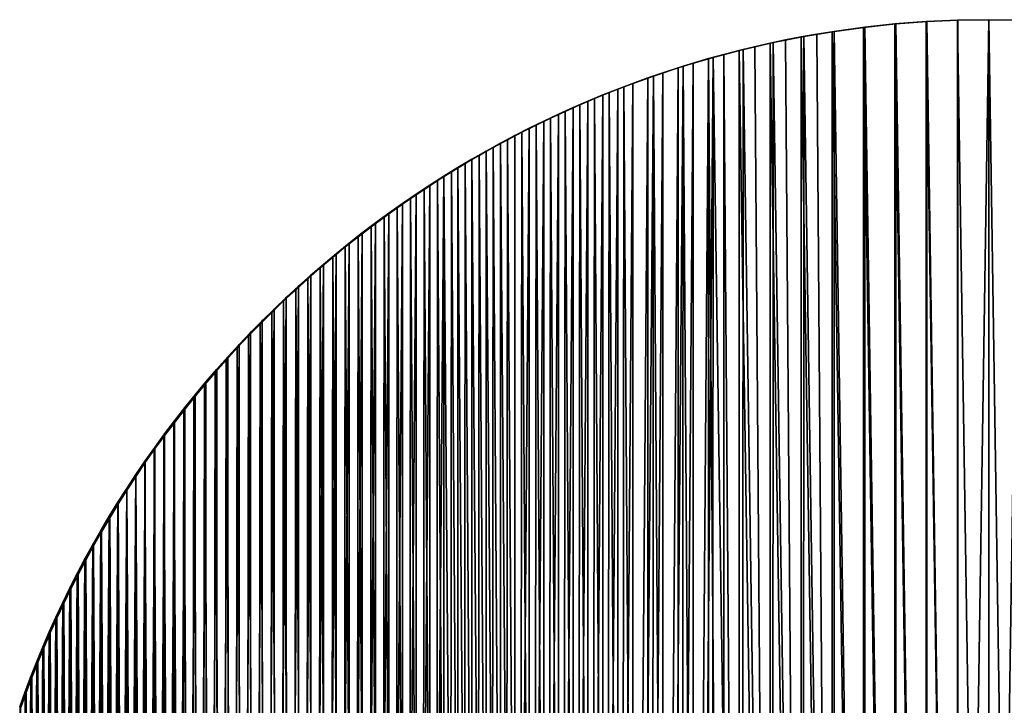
# Model space of a CAD drawing. Header units: millimetres. Extents: x -400 to 400, y -400 to 400.
# Tile 94 of 95: x -377 to 6, y 133 to 400. Entities that reach past the tile are written whole.
import ezdxf

# ---------------------------------------------------------------- set-up
doc = ezdxf.new("R2010")
doc.units = ezdxf.units.MM
doc.header["$LTSCALE"] = 52.148148
for name, color, linetype in [('1', 7, 'CONTINUOUS'), ('2', 7, 'CONTINUOUS'), ('3', 7, 'CONTINUOUS'), ('4', 7, 'CONTINUOUS')]:
    doc.layers.add(name, color=color, linetype=linetype)

msp = doc.modelspace()

# ---------------------------------------------------------------- linework, layer by layer
at = {"layer": '1', "color": 253, "linetype": 'Continuous', "true_color": 0x9ca8ab}
for points in [[(-36.61, 398.32, -0.67), (-24.52, -399.25, -0.3), (-24.41, 399.26, -0.3), (-36.61, 398.32, -0.67)], [(-24.52, -399.25, -0.3), (-12.28, -399.81, -0.08), (-24.41, 399.26, -0.3), (-24.52, -399.25, -0.3)], [(-24.41, 399.26, -0.3), (-12.28, -399.81, -0.08), (-12.21, 399.81, -0.07), (-24.41, 399.26, -0.3)], [(-12.28, -399.81, -0.08), (-0.01, -400), (-12.21, 399.81, -0.07), (-12.28, -399.81, -0.08)], [(-12.21, 399.81, -0.07), (-0.01, -400), (0.01, 400), (-12.21, 399.81, -0.07)], [(0.01, 400), (-0.01, -400), (12.13, -399.81, -0.07), (0.01, 400)], [(12.15, 399.82, -0.07), (0.01, 400), (12.13, -399.81, -0.07), (12.15, 399.82, -0.07)], [(-67.02, 394.35, -2.25), (-61.08, -395.31, -1.87), (-60.95, 395.33, -1.86), (-67.02, 394.35, -2.25)], [(-61.08, -395.31, -1.87), (-48.93, -396.99, -1.2), (-60.95, 395.33, -1.86), (-61.08, -395.31, -1.87)], [(-60.95, 395.33, -1.86), (-48.93, -396.99, -1.2), (-48.79, 397.01, -1.19), (-60.95, 395.33, -1.86)], [(-48.93, -396.99, -1.2), (-36.74, -398.31, -0.67), (-48.79, 397.01, -1.19), (-48.93, -396.99, -1.2)], [(-48.79, 397.01, -1.19), (-36.74, -398.31, -0.67), (-36.61, 398.32, -0.67), (-48.79, 397.01, -1.19)], [(-36.74, -398.31, -0.67), (-24.52, -399.25, -0.3), (-36.61, 398.32, -0.67), (-36.74, -398.31, -0.67)], [(-85.16, 390.83, -3.63), (-73.18, -393.25, -2.68), (-79.12, 392.1, -3.14), (-85.16, 390.83, -3.63)], [(-79.12, 392.1, -3.14), (-73.18, -393.25, -2.68), (-73.07, 393.27, -2.67), (-79.12, 392.1, -3.14)], [(-73.18, -393.25, -2.68), (-61.08, -395.31, -1.87), (-73.07, 393.27, -2.67), (-73.18, -393.25, -2.68)], [(-73.07, 393.27, -2.67), (-61.08, -395.31, -1.87), (-67.02, 394.35, -2.25), (-73.07, 393.27, -2.67)], [(-103.17, 386.46, -5.34), (-97.23, -388, -4.74), (-97.19, 388.01, -4.74), (-103.17, 386.46, -5.34)], [(-97.23, -388, -4.74), (-85.24, -390.81, -3.64), (-97.19, 388.01, -4.74), (-97.23, -388, -4.74)], [(-97.19, 388.01, -4.74), (-85.24, -390.81, -3.64), (-91.18, 389.46, -4.17), (-97.19, 388.01, -4.74)], [(-91.18, 389.46, -4.17), (-85.24, -390.81, -3.64), (-85.16, 390.83, -3.63), (-91.18, 389.46, -4.17)], [(-85.24, -390.81, -3.64), (-73.18, -393.25, -2.68), (-85.16, 390.83, -3.63), (-85.24, -390.81, -3.64)], [(-115.08, -383.09, -6.64), (-109.15, -384.82, -5.97), (-109.13, 384.82, -5.97), (-115.08, -383.09, -6.64)], [(-115.08, 383.08, -6.65), (-115.08, -383.09, -6.64), (-109.13, 384.82, -5.97), (-115.08, 383.08, -6.65)], [(-109.15, -384.82, -5.97), (-103.2, -386.46, -5.34), (-109.13, 384.82, -5.97), (-109.15, -384.82, -5.97)], [(-109.13, 384.82, -5.97), (-103.2, -386.46, -5.34), (-103.17, 386.46, -5.34), (-109.13, 384.82, -5.97)], [(-103.2, -386.46, -5.34), (-97.23, -388, -4.74), (-103.17, 386.46, -5.34), (-103.2, -386.46, -5.34)], [(-126.91, 379.33, -8.09), (-126.89, -379.34, -8.08), (-121.01, 381.25, -7.35), (-126.91, 379.33, -8.09)], [(-126.89, -379.34, -8.08), (-120.99, -381.26, -7.35), (-121.01, 381.25, -7.35), (-126.89, -379.34, -8.08)], [(-121.01, 381.25, -7.35), (-120.99, -381.26, -7.35), (-115.08, 383.08, -6.65), (-121.01, 381.25, -7.35)], [(-120.99, -381.26, -7.35), (-115.08, -383.09, -6.64), (-115.08, 383.08, -6.65), (-120.99, -381.26, -7.35)], [(-138.65, 375.19, -9.66), (-138.62, -375.21, -9.65), (-132.79, 377.31, -8.86), (-138.65, 375.19, -9.66)], [(-138.62, -375.21, -9.65), (-132.76, -377.33, -8.85), (-132.79, 377.31, -8.86), (-138.62, -375.21, -9.65)], [(-132.79, 377.31, -8.86), (-132.76, -377.33, -8.85), (-126.91, 379.33, -8.09), (-132.79, 377.31, -8.86)], [(-132.76, -377.33, -8.85), (-126.89, -379.34, -8.08), (-126.91, 379.33, -8.09), (-132.76, -377.33, -8.85)], [(-150.32, 370.68, -11.36), (-150.28, -370.69, -11.36), (-144.49, 372.98, -10.5), (-150.32, 370.68, -11.36)], [(-150.28, -370.69, -11.36), (-144.46, -373, -10.49), (-144.49, 372.98, -10.5), (-150.28, -370.69, -11.36)], [(-144.49, 372.98, -10.5), (-144.46, -373, -10.49), (-138.65, 375.19, -9.66), (-144.49, 372.98, -10.5)], [(-144.46, -373, -10.49), (-138.62, -375.21, -9.65), (-138.65, 375.19, -9.66), (-144.46, -373, -10.49)], [(-161.88, 365.78, -13.19), (-161.87, -365.79, -13.19), (-156.12, 368.28, -12.26), (-161.88, 365.78, -13.19)], [(-161.87, -365.79, -13.19), (-156.09, -368.29, -12.26), (-156.12, 368.28, -12.26), (-161.87, -365.79, -13.19)], [(-156.12, 368.28, -12.26), (-156.09, -368.29, -12.26), (-150.32, 370.68, -11.36), (-156.12, 368.28, -12.26)], [(-156.09, -368.29, -12.26), (-150.28, -370.69, -11.36), (-150.32, 370.68, -11.36), (-156.09, -368.29, -12.26)], [(-167.62, 363.19, -14.15), (-167.61, -363.19, -14.14), (-161.88, 365.78, -13.19), (-167.62, 363.19, -14.15)], [(-167.61, -363.19, -14.14), (-161.87, -365.79, -13.19), (-161.88, 365.78, -13.19), (-167.61, -363.19, -14.14)], [(-173.32, 360.5, -15.14), (-173.31, -360.5, -15.13), (-167.62, 363.19, -14.15), (-173.32, 360.5, -15.14)], [(-173.31, -360.5, -15.13), (-167.61, -363.19, -14.14), (-167.62, 363.19, -14.15), (-173.31, -360.5, -15.13)], [(-184.64, -354.83, -17.19), (-178.99, -357.72, -16.15), (-178.98, 357.72, -16.15), (-184.64, -354.83, -17.19)], [(-184.62, 354.85, -17.19), (-184.64, -354.83, -17.19), (-178.98, 357.72, -16.15), (-184.62, 354.85, -17.19)], [(-178.99, -357.72, -16.15), (-173.31, -360.5, -15.13), (-173.32, 360.5, -15.14), (-178.99, -357.72, -16.15)], [(-178.98, 357.72, -16.15), (-178.99, -357.72, -16.15), (-173.32, 360.5, -15.14), (-178.98, 357.72, -16.15)], [(-190.22, 351.88, -18.26), (-184.64, -354.83, -17.19), (-184.62, 354.85, -17.19), (-190.22, 351.88, -18.26)], [(-195.79, 348.81, -19.36), (-190.25, -351.86, -18.26), (-190.22, 351.88, -18.26), (-195.79, 348.81, -19.36)], [(-190.25, -351.86, -18.26), (-184.64, -354.83, -17.19), (-190.22, 351.88, -18.26), (-190.25, -351.86, -18.26)], [(-206.81, 342.39, -21.62), (-201.35, -345.63, -20.48), (-201.31, 345.65, -20.48), (-206.81, 342.39, -21.62)], [(-201.35, -345.63, -20.48), (-195.83, -348.79, -19.36), (-201.31, 345.65, -20.48), (-201.35, -345.63, -20.48)], [(-201.31, 345.65, -20.48), (-195.83, -348.79, -19.36), (-195.79, 348.81, -19.36), (-201.31, 345.65, -20.48)], [(-195.83, -348.79, -19.36), (-190.25, -351.86, -18.26), (-195.79, 348.81, -19.36), (-195.83, -348.79, -19.36)], [(-212.27, 339.02, -22.79), (-206.84, -342.37, -21.62), (-206.81, 342.39, -21.62), (-212.27, 339.02, -22.79)], [(-206.84, -342.37, -21.62), (-201.35, -345.63, -20.48), (-206.81, 342.39, -21.62), (-206.84, -342.37, -21.62)], [(-217.7, 335.56, -23.99), (-217.69, -335.58, -23.98), (-212.27, 339.02, -22.79), (-217.7, 335.56, -23.99)], [(-217.69, -335.58, -23.98), (-212.28, -339.02, -22.79), (-212.27, 339.02, -22.79), (-217.69, -335.58, -23.98)], [(-212.28, -339.02, -22.79), (-206.84, -342.37, -21.62), (-212.27, 339.02, -22.79), (-212.28, -339.02, -22.79)], [(-223.09, 332.01, -25.2), (-223.04, -332.04, -25.19), (-217.7, 335.56, -23.99), (-223.09, 332.01, -25.2)], [(-223.04, -332.04, -25.19), (-217.69, -335.58, -23.98), (-217.7, 335.56, -23.99), (-223.04, -332.04, -25.19)], [(-228.42, 328.36, -26.44), (-228.35, -328.42, -26.42), (-223.09, 332.01, -25.2), (-228.42, 328.36, -26.44)], [(-228.35, -328.42, -26.42), (-223.04, -332.04, -25.19), (-223.09, 332.01, -25.2), (-228.35, -328.42, -26.42)], [(-233.69, 324.63, -27.69), (-233.59, -324.7, -27.66), (-228.42, 328.36, -26.44), (-233.69, 324.63, -27.69)], [(-233.59, -324.7, -27.66), (-228.35, -328.42, -26.42), (-228.42, 328.36, -26.44), (-233.59, -324.7, -27.66)], [(-238.91, 320.81, -28.96), (-238.79, -320.9, -28.93), (-233.69, 324.63, -27.69), (-238.91, 320.81, -28.96)], [(-238.79, -320.9, -28.93), (-233.59, -324.7, -27.66), (-233.69, 324.63, -27.69), (-238.79, -320.9, -28.93)], [(-244.07, 316.9, -30.25), (-243.94, -317, -30.21), (-238.91, 320.81, -28.96), (-244.07, 316.9, -30.25)], [(-243.94, -317, -30.21), (-238.79, -320.9, -28.93), (-238.91, 320.81, -28.96), (-243.94, -317, -30.21)], [(-249.19, 312.9, -31.55), (-249.04, -313.02, -31.5), (-244.07, 316.9, -30.25), (-249.19, 312.9, -31.55)], [(-249.04, -313.02, -31.5), (-243.94, -317, -30.21), (-244.07, 316.9, -30.25), (-249.04, -313.02, -31.5)], [(-254.23, 308.81, -32.86), (-254.07, -308.95, -32.81), (-249.19, 312.9, -31.55), (-254.23, 308.81, -32.86)], [(-254.07, -308.95, -32.81), (-249.04, -313.02, -31.5), (-249.19, 312.9, -31.55), (-254.07, -308.95, -32.81)], [(-259.21, 304.65, -34.18), (-259.03, -304.8, -34.13), (-254.23, 308.81, -32.86), (-259.21, 304.65, -34.18)], [(-259.03, -304.8, -34.13), (-254.07, -308.95, -32.81), (-254.23, 308.81, -32.86), (-259.03, -304.8, -34.13)], [(-264.11, 300.41, -35.51), (-263.91, -300.59, -35.45), (-259.21, 304.65, -34.18), (-264.11, 300.41, -35.51)], [(-263.91, -300.59, -35.45), (-259.03, -304.8, -34.13), (-259.21, 304.65, -34.18), (-263.91, -300.59, -35.45)], [(-268.94, 296.09, -36.85), (-268.73, -296.29, -36.78), (-264.11, 300.41, -35.51), (-268.94, 296.09, -36.85)], [(-268.73, -296.29, -36.78), (-263.91, -300.59, -35.45), (-264.11, 300.41, -35.51), (-268.73, -296.29, -36.78)], [(-273.7, 291.7, -38.19), (-273.47, -291.91, -38.12), (-268.94, 296.09, -36.85), (-273.7, 291.7, -38.19)], [(-273.47, -291.91, -38.12), (-268.73, -296.29, -36.78), (-268.94, 296.09, -36.85), (-273.47, -291.91, -38.12)], [(-278.4, 287.22, -39.54), (-278.15, -287.46, -39.46), (-273.7, 291.7, -38.19), (-278.4, 287.22, -39.54)], [(-278.15, -287.46, -39.46), (-273.47, -291.91, -38.12), (-273.7, 291.7, -38.19), (-278.15, -287.46, -39.46)], [(-283.02, 282.67, -40.89), (-282.75, -282.94, -40.8), (-278.4, 287.22, -39.54), (-283.02, 282.67, -40.89)], [(-282.75, -282.94, -40.8), (-278.15, -287.46, -39.46), (-278.4, 287.22, -39.54), (-282.75, -282.94, -40.8)], [(-287.56, 278.05, -42.24), (-287.27, -278.34, -42.15), (-283.02, 282.67, -40.89), (-287.56, 278.05, -42.24)], [(-287.27, -278.34, -42.15), (-282.75, -282.94, -40.8), (-283.02, 282.67, -40.89), (-287.27, -278.34, -42.15)], [(-292.02, 273.36, -43.59), (-291.72, -273.67, -43.49), (-287.56, 278.05, -42.24), (-292.02, 273.36, -43.59)], [(-291.72, -273.67, -43.49), (-287.27, -278.34, -42.15), (-287.56, 278.05, -42.24), (-291.72, -273.67, -43.49)], [(-296.41, 268.58, -44.94), (-296.09, -268.93, -44.84), (-292.02, 273.36, -43.59), (-296.41, 268.58, -44.94)], [(-296.09, -268.93, -44.84), (-291.72, -273.67, -43.49), (-292.02, 273.36, -43.59), (-296.09, -268.93, -44.84)], [(-300.73, 263.74, -46.29), (-300.4, -264.11, -46.18), (-296.41, 268.58, -44.94), (-300.73, 263.74, -46.29)], [(-300.4, -264.11, -46.18), (-296.09, -268.93, -44.84), (-296.41, 268.58, -44.94), (-300.4, -264.11, -46.18)], [(-304.97, 258.82, -47.64), (-304.62, -259.22, -47.52), (-300.73, 263.74, -46.29), (-304.97, 258.82, -47.64)], [(-304.62, -259.22, -47.52), (-300.4, -264.11, -46.18), (-300.73, 263.74, -46.29), (-304.62, -259.22, -47.52)], [(-309.13, 253.85, -48.98), (-308.76, -254.27, -48.86), (-304.97, 258.82, -47.64), (-309.13, 253.85, -48.98)], [(-308.76, -254.27, -48.86), (-304.62, -259.22, -47.52), (-304.97, 258.82, -47.64), (-308.76, -254.27, -48.86)], [(-313.2, 248.81, -50.32), (-312.82, -249.26, -50.18), (-309.13, 253.85, -48.98), (-313.2, 248.81, -50.32)], [(-312.82, -249.26, -50.18), (-308.76, -254.27, -48.86), (-309.13, 253.85, -48.98), (-312.82, -249.26, -50.18)], [(-317.18, 243.71, -51.64), (-316.79, -244.2, -51.5), (-313.2, 248.81, -50.32), (-317.18, 243.71, -51.64)], [(-316.79, -244.2, -51.5), (-312.82, -249.26, -50.18), (-313.2, 248.81, -50.32), (-316.79, -244.2, -51.5)], [(-321.09, 238.54, -52.95), (-320.68, -239.07, -52.81), (-317.18, 243.71, -51.64), (-321.09, 238.54, -52.95)], [(-320.68, -239.07, -52.81), (-316.79, -244.2, -51.5), (-317.18, 243.71, -51.64), (-320.68, -239.07, -52.81)], [(-324.91, 233.31, -54.26), (-324.49, -233.88, -54.11), (-321.09, 238.54, -52.95), (-324.91, 233.31, -54.26)], [(-324.49, -233.88, -54.11), (-320.68, -239.07, -52.81), (-321.09, 238.54, -52.95), (-324.49, -233.88, -54.11)], [(-328.64, 228.02, -55.55), (-328.21, -228.64, -55.39), (-324.91, 233.31, -54.26), (-328.64, 228.02, -55.55)], [(-328.21, -228.64, -55.39), (-324.49, -233.88, -54.11), (-324.91, 233.31, -54.26), (-328.21, -228.64, -55.39)], [(-332.28, 222.69, -56.82), (-331.84, -223.34, -56.66), (-328.64, 228.02, -55.55), (-332.28, 222.69, -56.82)], [(-331.84, -223.34, -56.66), (-328.21, -228.64, -55.39), (-328.64, 228.02, -55.55), (-331.84, -223.34, -56.66)], [(-335.81, 217.32, -58.07), (-335.37, -218, -57.91), (-332.28, 222.69, -56.82), (-335.81, 217.32, -58.07)], [(-335.37, -218, -57.91), (-331.84, -223.34, -56.66), (-332.28, 222.69, -56.82), (-335.37, -218, -57.91)], [(-339.26, 211.91, -59.31), (-338.82, -212.61, -59.15), (-335.81, 217.32, -58.07), (-339.26, 211.91, -59.31)], [(-338.82, -212.61, -59.15), (-335.37, -218, -57.91), (-335.81, 217.32, -58.07), (-338.82, -212.61, -59.15)], [(-342.6, 206.45, -60.52), (-342.18, -207.17, -60.36), (-339.26, 211.91, -59.31), (-342.6, 206.45, -60.52)], [(-342.18, -207.17, -60.36), (-338.82, -212.61, -59.15), (-339.26, 211.91, -59.31), (-342.18, -207.17, -60.36)], [(-345.86, 200.95, -61.72), (-345.44, -201.68, -61.56), (-342.6, 206.45, -60.52), (-345.86, 200.95, -61.72)], [(-345.44, -201.68, -61.56), (-342.18, -207.17, -60.36), (-342.6, 206.45, -60.52), (-345.44, -201.68, -61.56)], [(-349.02, 195.41, -62.89), (-348.62, -196.14, -62.73), (-345.86, 200.95, -61.72), (-349.02, 195.41, -62.89)], [(-348.62, -196.14, -62.73), (-345.44, -201.68, -61.56), (-345.86, 200.95, -61.72), (-348.62, -196.14, -62.73)], [(-352.09, 189.83, -64.04), (-351.7, -190.56, -63.88), (-349.02, 195.41, -62.89), (-352.09, 189.83, -64.04)], [(-351.7, -190.56, -63.88), (-348.62, -196.14, -62.73), (-349.02, 195.41, -62.89), (-351.7, -190.56, -63.88)], [(-355.06, 184.22, -65.16), (-354.68, -184.95, -65.01), (-352.09, 189.83, -64.04), (-355.06, 184.22, -65.16)], [(-354.68, -184.95, -65.01), (-351.7, -190.56, -63.88), (-352.09, 189.83, -64.04), (-354.68, -184.95, -65.01)], [(-357.93, 178.57, -66.25), (-357.57, -179.29, -66.11), (-355.06, 184.22, -65.16), (-357.93, 178.57, -66.25)], [(-357.57, -179.29, -66.11), (-354.68, -184.95, -65.01), (-355.06, 184.22, -65.16), (-357.57, -179.29, -66.11)], [(-360.71, 172.88, -67.32), (-360.38, -173.58, -67.19), (-357.93, 178.57, -66.25), (-360.71, 172.88, -67.32)], [(-360.38, -173.58, -67.19), (-357.57, -179.29, -66.11), (-357.93, 178.57, -66.25), (-360.38, -173.58, -67.19)], [(-363.39, 167.16, -68.37), (-363.09, -167.83, -68.24), (-360.71, 172.88, -67.32), (-363.39, 167.16, -68.37)], [(-363.09, -167.83, -68.24), (-360.38, -173.58, -67.19), (-360.71, 172.88, -67.32), (-363.09, -167.83, -68.24)], [(-365.98, 161.42, -69.38), (-365.7, -162.06, -69.26), (-363.39, 167.16, -68.37), (-365.98, 161.42, -69.38)], [(-365.7, -162.06, -69.26), (-363.09, -167.83, -68.24), (-363.39, 167.16, -68.37), (-365.7, -162.06, -69.26)], [(-368.48, 155.64, -70.37), (-368.21, -156.27, -70.26), (-365.98, 161.42, -69.38), (-368.48, 155.64, -70.37)], [(-368.21, -156.27, -70.26), (-365.7, -162.06, -69.26), (-365.98, 161.42, -69.38), (-368.21, -156.27, -70.26)], [(-370.88, 149.84, -71.32), (-370.63, -150.45, -71.22), (-368.48, 155.64, -70.37), (-370.88, 149.84, -71.32)], [(-370.63, -150.45, -71.22), (-368.21, -156.27, -70.26), (-368.48, 155.64, -70.37), (-370.63, -150.45, -71.22)], [(-373.18, 144, -72.24), (-372.95, -144.61, -72.14), (-370.88, 149.84, -71.32), (-373.18, 144, -72.24)], [(-372.95, -144.61, -72.14), (-370.63, -150.45, -71.22), (-370.88, 149.84, -71.32), (-372.95, -144.61, -72.14)], [(-375.39, 138.14, -73.13), (-375.17, -138.73, -73.04), (-373.18, 144, -72.24), (-375.39, 138.14, -73.13)], [(-375.17, -138.73, -73.04), (-372.95, -144.61, -72.14), (-373.18, 144, -72.24), (-375.17, -138.73, -73.04)], [(-377.5, 132.25, -73.99), (-377.29, -132.84, -73.9), (-375.39, 138.14, -73.13), (-377.5, 132.25, -73.99)], [(-377.29, -132.84, -73.9), (-375.17, -138.73, -73.04), (-375.39, 138.14, -73.13), (-377.29, -132.84, -73.9)]]:
    msp.add_3dface(points, dxfattribs=at)
at = {"layer": '2', "color": 253, "linetype": 'Continuous', "true_color": 0x9ca8ab}
for points in [[(-36.19, 398.36, -2.16), (-24.15, 399.27, -1.79), (-24.3, -399.26, -1.8), (-36.19, 398.36, -2.16)], [(-24.3, -399.26, -1.8), (-24.15, 399.27, -1.79), (-12.18, -399.81, -1.57), (-24.3, -399.26, -1.8)], [(-24.15, 399.27, -1.79), (-12.09, 399.82, -1.57), (-12.18, -399.81, -1.57), (-24.15, 399.27, -1.79)], [(0.01, 400, -1.5), (-0.01, -400, -1.5), (-12.18, -399.81, -1.57), (0.01, 400, -1.5)], [(-12.09, 399.82, -1.57), (0.01, 400, -1.5), (-12.18, -399.81, -1.57), (-12.09, 399.82, -1.57)], [(12.14, 399.82, -1.57), (-0.01, -400, -1.5), (0.01, 400, -1.5), (12.14, 399.82, -1.57)], [(12.22, -399.81, -1.57), (-0.01, -400, -1.5), (12.14, 399.82, -1.57), (12.22, -399.81, -1.57)], [(-72.08, 393.43, -4.11), (-60.18, 395.43, -3.32), (-60.37, -395.41, -3.33), (-72.08, 393.43, -4.11)], [(-60.37, -395.41, -3.33), (-60.18, 395.43, -3.32), (-48.4, -397.06, -2.67), (-60.37, -395.41, -3.33)], [(-60.18, 395.43, -3.32), (-48.21, 397.07, -2.66), (-48.4, -397.06, -2.67), (-60.18, 395.43, -3.32)], [(-48.4, -397.06, -2.67), (-48.21, 397.07, -2.66), (-36.38, -398.34, -2.16), (-48.4, -397.06, -2.67)], [(-48.21, 397.07, -2.66), (-36.19, 398.36, -2.16), (-36.38, -398.34, -2.16), (-48.21, 397.07, -2.66)], [(-36.38, -398.34, -2.16), (-36.19, 398.36, -2.16), (-24.3, -399.26, -1.8), (-36.38, -398.34, -2.16)], [(-83.91, 391.08, -5.03), (-72.08, 393.43, -4.11), (-72.3, -393.39, -4.12), (-83.91, 391.08, -5.03)], [(-72.3, -393.39, -4.12), (-72.08, 393.43, -4.11), (-60.37, -395.41, -3.33), (-72.3, -393.39, -4.12)], [(-107.38, 385.29, -7.29), (-95.67, 388.37, -6.09), (-95.99, -388.28, -6.12), (-107.38, 385.29, -7.29)], [(-95.99, -388.28, -6.12), (-95.67, 388.37, -6.09), (-84.17, -391.02, -5.05), (-95.99, -388.28, -6.12)], [(-95.67, 388.37, -6.09), (-83.91, 391.08, -5.03), (-84.17, -391.02, -5.05), (-95.67, 388.37, -6.09)], [(-84.17, -391.02, -5.05), (-83.91, 391.08, -5.03), (-72.3, -393.39, -4.12), (-84.17, -391.02, -5.05)], [(-119.04, 381.84, -8.62), (-107.38, 385.29, -7.29), (-113.65, -383.46, -7.99), (-119.04, 381.84, -8.62)], [(-113.65, -383.46, -7.99), (-107.38, 385.29, -7.29), (-107.77, -385.16, -7.33), (-113.65, -383.46, -7.99)], [(-107.77, -385.16, -7.33), (-107.38, 385.29, -7.29), (-95.99, -388.28, -6.12), (-107.77, -385.16, -7.33)], [(-130.64, 378.01, -10.08), (-119.04, 381.84, -8.62), (-125.37, -379.78, -9.4), (-130.64, 378.01, -10.08)], [(-125.37, -379.78, -9.4), (-119.04, 381.84, -8.62), (-119.51, -381.67, -8.68), (-125.37, -379.78, -9.4)], [(-119.51, -381.67, -8.68), (-119.04, 381.84, -8.62), (-113.65, -383.46, -7.99), (-119.51, -381.67, -8.68)], [(-142.17, 373.81, -11.67), (-130.64, 378.01, -10.08), (-137.02, -375.72, -10.94), (-142.17, 373.81, -11.67)], [(-137.02, -375.72, -10.94), (-130.64, 378.01, -10.08), (-131.2, -377.8, -10.16), (-137.02, -375.72, -10.94)], [(-131.2, -377.8, -10.16), (-130.64, 378.01, -10.08), (-125.37, -379.78, -9.4), (-131.2, -377.8, -10.16)], [(-147.91, 371.56, -12.52), (-142.17, 373.81, -11.67), (-142.81, -373.55, -11.76), (-147.91, 371.56, -12.52)], [(-142.81, -373.55, -11.76), (-142.17, 373.81, -11.67), (-137.02, -375.72, -10.94), (-142.81, -373.55, -11.76)], [(-159.34, 366.79, -14.3), (-153.64, 369.22, -13.39), (-154.37, -368.91, -13.5), (-159.34, 366.79, -14.3)], [(-154.37, -368.91, -13.5), (-153.64, 369.22, -13.39), (-148.6, -371.28, -12.62), (-154.37, -368.91, -13.5)], [(-153.64, 369.22, -13.39), (-147.91, 371.56, -12.52), (-148.6, -371.28, -12.62), (-153.64, 369.22, -13.39)], [(-148.6, -371.28, -12.62), (-147.91, 371.56, -12.52), (-142.81, -373.55, -11.76), (-148.6, -371.28, -12.62)], [(-165.02, 364.26, -15.23), (-159.34, 366.79, -14.3), (-160.12, -366.45, -14.42), (-165.02, 364.26, -15.23)], [(-160.12, -366.45, -14.42), (-159.34, 366.79, -14.3), (-154.37, -368.91, -13.5), (-160.12, -366.45, -14.42)], [(-176.29, 358.92, -17.19), (-170.67, 361.64, -16.2), (-171.47, -361.27, -16.33), (-176.29, 358.92, -17.19)], [(-171.47, -361.27, -16.33), (-170.67, 361.64, -16.2), (-165.82, -363.91, -15.36), (-171.47, -361.27, -16.33)], [(-170.67, 361.64, -16.2), (-165.02, 364.26, -15.23), (-165.82, -363.91, -15.36), (-170.67, 361.64, -16.2)], [(-165.82, -363.91, -15.36), (-165.02, 364.26, -15.23), (-160.12, -366.45, -14.42), (-165.82, -363.91, -15.36)], [(-181.9, 356.1, -18.21), (-176.29, 358.92, -17.19), (-177.08, -358.55, -17.32), (-181.9, 356.1, -18.21)], [(-177.08, -358.55, -17.32), (-176.29, 358.92, -17.19), (-171.47, -361.27, -16.33), (-177.08, -358.55, -17.32)], [(-193.02, 350.19, -20.34), (-187.48, 353.19, -19.26), (-188.17, -352.84, -19.39), (-193.02, 350.19, -20.34)], [(-188.17, -352.84, -19.39), (-187.48, 353.19, -19.26), (-182.64, -355.74, -18.34), (-188.17, -352.84, -19.39)], [(-187.48, 353.19, -19.26), (-181.9, 356.1, -18.21), (-182.64, -355.74, -18.34), (-187.48, 353.19, -19.26)], [(-182.64, -355.74, -18.34), (-181.9, 356.1, -18.21), (-177.08, -358.55, -17.32), (-182.64, -355.74, -18.34)], [(-198.51, 347.1, -21.43), (-193.02, 350.19, -20.34), (-193.66, -349.85, -20.46), (-198.51, 347.1, -21.43)], [(-193.66, -349.85, -20.46), (-193.02, 350.19, -20.34), (-188.17, -352.84, -19.39), (-193.66, -349.85, -20.46)], [(-203.94, 343.92, -22.55), (-198.51, 347.1, -21.43), (-199.11, -346.77, -21.55), (-203.94, 343.92, -22.55)], [(-199.11, -346.77, -21.55), (-198.51, 347.1, -21.43), (-193.66, -349.85, -20.46), (-199.11, -346.77, -21.55)], [(-209.33, 340.66, -23.69), (-203.94, 343.92, -22.55), (-204.52, -343.59, -22.67), (-209.33, 340.66, -23.69)], [(-204.52, -343.59, -22.67), (-203.94, 343.92, -22.55), (-199.11, -346.77, -21.55), (-204.52, -343.59, -22.67)], [(-214.68, 337.31, -24.85), (-209.33, 340.66, -23.69), (-209.9, -340.31, -23.81), (-214.68, 337.31, -24.85)], [(-209.9, -340.31, -23.81), (-209.33, 340.66, -23.69), (-204.52, -343.59, -22.67), (-209.9, -340.31, -23.81)], [(-225.23, 330.34, -27.24), (-219.98, 333.86, -26.04), (-220.56, -333.48, -26.16), (-225.23, 330.34, -27.24)], [(-220.56, -333.48, -26.16), (-219.98, 333.86, -26.04), (-215.25, -336.94, -24.97), (-220.56, -333.48, -26.16)], [(-219.98, 333.86, -26.04), (-214.68, 337.31, -24.85), (-215.25, -336.94, -24.97), (-219.98, 333.86, -26.04)], [(-215.25, -336.94, -24.97), (-214.68, 337.31, -24.85), (-209.9, -340.31, -23.81), (-215.25, -336.94, -24.97)], [(-230.42, 326.73, -28.45), (-225.23, 330.34, -27.24), (-225.82, -329.93, -27.37), (-230.42, 326.73, -28.45)], [(-225.82, -329.93, -27.37), (-225.23, 330.34, -27.24), (-220.56, -333.48, -26.16), (-225.82, -329.93, -27.37)], [(-235.55, 323.03, -29.68), (-230.42, 326.73, -28.45), (-231.02, -326.29, -28.59), (-235.55, 323.03, -29.68)], [(-231.02, -326.29, -28.59), (-230.42, 326.73, -28.45), (-225.82, -329.93, -27.37), (-231.02, -326.29, -28.59)], [(-240.64, 319.25, -30.93), (-235.55, 323.03, -29.68), (-236.18, -322.57, -29.83), (-240.64, 319.25, -30.93)], [(-236.18, -322.57, -29.83), (-235.55, 323.03, -29.68), (-231.02, -326.29, -28.59), (-236.18, -322.57, -29.83)], [(-245.67, 315.38, -32.2), (-240.64, 319.25, -30.93), (-241.29, -318.74, -31.09), (-245.67, 315.38, -32.2)], [(-241.29, -318.74, -31.09), (-240.64, 319.25, -30.93), (-236.18, -322.57, -29.83), (-241.29, -318.74, -31.09)], [(-250.65, 311.43, -33.47), (-245.67, 315.38, -32.2), (-246.36, -314.83, -32.37), (-250.65, 311.43, -33.47)], [(-246.36, -314.83, -32.37), (-245.67, 315.38, -32.2), (-241.29, -318.74, -31.09), (-246.36, -314.83, -32.37)], [(-255.57, 307.39, -34.76), (-250.65, 311.43, -33.47), (-251.38, -310.83, -33.66), (-255.57, 307.39, -34.76)], [(-251.38, -310.83, -33.66), (-250.65, 311.43, -33.47), (-246.36, -314.83, -32.37), (-251.38, -310.83, -33.66)], [(-260.43, 303.27, -36.06), (-255.57, 307.39, -34.76), (-256.33, -306.75, -34.96), (-260.43, 303.27, -36.06)], [(-256.33, -306.75, -34.96), (-255.57, 307.39, -34.76), (-251.38, -310.83, -33.66), (-256.33, -306.75, -34.96)], [(-265.24, 299.06, -37.37), (-260.43, 303.27, -36.06), (-261.23, -302.58, -36.27), (-265.24, 299.06, -37.37)], [(-261.23, -302.58, -36.27), (-260.43, 303.27, -36.06), (-256.33, -306.75, -34.96), (-261.23, -302.58, -36.27)], [(-269.99, 294.76, -38.7), (-265.24, 299.06, -37.37), (-266.06, -298.32, -37.6), (-269.99, 294.76, -38.7)], [(-266.06, -298.32, -37.6), (-265.24, 299.06, -37.37), (-261.23, -302.58, -36.27), (-266.06, -298.32, -37.6)], [(-274.69, 290.38, -40.03), (-269.99, 294.76, -38.7), (-270.84, -293.97, -38.93), (-274.69, 290.38, -40.03)], [(-270.84, -293.97, -38.93), (-269.99, 294.76, -38.7), (-266.06, -298.32, -37.6), (-270.84, -293.97, -38.93)], [(-279.32, 285.91, -41.37), (-274.69, 290.38, -40.03), (-275.56, -289.54, -40.27), (-279.32, 285.91, -41.37)], [(-275.56, -289.54, -40.27), (-274.69, 290.38, -40.03), (-270.84, -293.97, -38.93), (-275.56, -289.54, -40.27)], [(-283.88, 281.37, -42.71), (-279.32, 285.91, -41.37), (-280.22, -285.03, -41.62), (-283.88, 281.37, -42.71)], [(-280.22, -285.03, -41.62), (-279.32, 285.91, -41.37), (-275.56, -289.54, -40.27), (-280.22, -285.03, -41.62)], [(-288.35, 276.77, -44.04), (-283.88, 281.37, -42.71), (-284.79, -280.45, -42.97), (-288.35, 276.77, -44.04)], [(-284.79, -280.45, -42.97), (-283.88, 281.37, -42.71), (-280.22, -285.03, -41.62), (-284.79, -280.45, -42.97)], [(-292.75, 272.1, -45.38), (-288.35, 276.77, -44.04), (-289.28, -275.81, -44.32), (-292.75, 272.1, -45.38)], [(-289.28, -275.81, -44.32), (-288.35, 276.77, -44.04), (-284.79, -280.45, -42.97), (-289.28, -275.81, -44.32)], [(-297.08, 267.34, -46.72), (-292.75, 272.1, -45.38), (-293.68, -271.11, -45.66), (-297.08, 267.34, -46.72)], [(-293.68, -271.11, -45.66), (-292.75, 272.1, -45.38), (-289.28, -275.81, -44.32), (-293.68, -271.11, -45.66)], [(-301.34, 262.52, -48.06), (-297.08, 267.34, -46.72), (-298.01, -266.33, -47.01), (-301.34, 262.52, -48.06)], [(-298.01, -266.33, -47.01), (-297.08, 267.34, -46.72), (-293.68, -271.11, -45.66), (-298.01, -266.33, -47.01)], [(-305.52, 257.63, -49.39), (-301.34, 262.52, -48.06), (-302.26, -261.49, -48.34), (-305.52, 257.63, -49.39)], [(-302.26, -261.49, -48.34), (-301.34, 262.52, -48.06), (-298.01, -266.33, -47.01), (-302.26, -261.49, -48.34)], [(-309.61, 252.69, -50.72), (-305.52, 257.63, -49.39), (-306.42, -256.58, -49.68), (-309.61, 252.69, -50.72)], [(-306.42, -256.58, -49.68), (-305.52, 257.63, -49.39), (-302.26, -261.49, -48.34), (-306.42, -256.58, -49.68)], [(-313.6, 247.71, -52.03), (-309.61, 252.69, -50.72), (-310.51, -251.61, -51), (-313.6, 247.71, -52.03)], [(-310.51, -251.61, -51), (-309.61, 252.69, -50.72), (-306.42, -256.58, -49.68), (-310.51, -251.61, -51)], [(-317.5, 242.67, -53.33), (-313.6, 247.71, -52.03), (-314.5, -246.59, -52.32), (-317.5, 242.67, -53.33)], [(-314.5, -246.59, -52.32), (-313.6, 247.71, -52.03), (-310.51, -251.61, -51), (-314.5, -246.59, -52.32)], [(-321.32, 237.58, -54.62), (-317.5, 242.67, -53.33), (-318.42, -241.49, -53.63), (-321.32, 237.58, -54.62)], [(-318.42, -241.49, -53.63), (-317.5, 242.67, -53.33), (-314.5, -246.59, -52.32), (-318.42, -241.49, -53.63)], [(-325.06, 232.43, -55.89), (-321.32, 237.58, -54.62), (-322.25, -236.33, -54.93), (-325.06, 232.43, -55.89)], [(-322.25, -236.33, -54.93), (-321.32, 237.58, -54.62), (-318.42, -241.49, -53.63), (-322.25, -236.33, -54.93)], [(-328.7, 227.23, -57.16), (-325.06, 232.43, -55.89), (-325.99, -231.11, -56.21), (-328.7, 227.23, -57.16)], [(-325.99, -231.11, -56.21), (-325.06, 232.43, -55.89), (-322.25, -236.33, -54.93), (-325.99, -231.11, -56.21)], [(-332.26, 221.97, -58.4), (-328.7, 227.23, -57.16), (-329.65, -225.84, -57.48), (-332.26, 221.97, -58.4)], [(-329.65, -225.84, -57.48), (-328.7, 227.23, -57.16), (-325.99, -231.11, -56.21), (-329.65, -225.84, -57.48)], [(-335.73, 216.67, -59.64), (-332.26, 221.97, -58.4), (-333.22, -220.51, -58.74), (-335.73, 216.67, -59.64)], [(-333.22, -220.51, -58.74), (-332.26, 221.97, -58.4), (-329.65, -225.84, -57.48), (-333.22, -220.51, -58.74)], [(-339.12, 211.31, -60.85), (-335.73, 216.67, -59.64), (-336.7, -215.15, -59.98), (-339.12, 211.31, -60.85)], [(-336.7, -215.15, -59.98), (-335.73, 216.67, -59.64), (-333.22, -220.51, -58.74), (-336.7, -215.15, -59.98)], [(-342.42, 205.9, -62.05), (-339.12, 211.31, -60.85), (-340.1, -209.72, -61.2), (-342.42, 205.9, -62.05)], [(-340.1, -209.72, -61.2), (-339.12, 211.31, -60.85), (-336.7, -215.15, -59.98), (-340.1, -209.72, -61.2)], [(-345.63, 200.45, -63.23), (-342.42, 205.9, -62.05), (-343.41, -204.23, -62.41), (-345.63, 200.45, -63.23)], [(-343.41, -204.23, -62.41), (-342.42, 205.9, -62.05), (-340.1, -209.72, -61.2), (-343.41, -204.23, -62.41)], [(-348.76, 194.94, -64.39), (-345.63, 200.45, -63.23), (-346.63, -198.71, -63.59), (-348.76, 194.94, -64.39)], [(-346.63, -198.71, -63.59), (-345.63, 200.45, -63.23), (-343.41, -204.23, -62.41), (-346.63, -198.71, -63.59)], [(-351.79, 189.4, -65.53), (-348.76, 194.94, -64.39), (-349.75, -193.15, -64.75), (-351.79, 189.4, -65.53)], [(-349.75, -193.15, -64.75), (-348.76, 194.94, -64.39), (-346.63, -198.71, -63.59), (-349.75, -193.15, -64.75)], [(-354.73, 183.8, -66.64), (-351.79, 189.4, -65.53), (-352.77, -187.57, -65.89), (-354.73, 183.8, -66.64)], [(-352.77, -187.57, -65.89), (-351.79, 189.4, -65.53), (-349.75, -193.15, -64.75), (-352.77, -187.57, -65.89)], [(-357.59, 178.16, -67.73), (-354.73, 183.8, -66.64), (-355.68, -181.97, -67), (-357.59, 178.16, -67.73)], [(-355.68, -181.97, -67), (-354.73, 183.8, -66.64), (-352.77, -187.57, -65.89), (-355.68, -181.97, -67)], [(-360.36, 172.46, -68.8), (-357.59, 178.16, -67.73), (-358.5, -176.33, -68.08), (-360.36, 172.46, -68.8)], [(-358.5, -176.33, -68.08), (-357.59, 178.16, -67.73), (-355.68, -181.97, -67), (-358.5, -176.33, -68.08)], [(-363.04, 166.74, -69.84), (-360.36, 172.46, -68.8), (-361.22, -170.67, -69.13), (-363.04, 166.74, -69.84)], [(-361.22, -170.67, -69.13), (-360.36, 172.46, -68.8), (-358.5, -176.33, -68.08), (-361.22, -170.67, -69.13)], [(-365.62, 160.99, -70.85), (-363.04, 166.74, -69.84), (-363.84, -164.99, -70.15), (-365.62, 160.99, -70.85)], [(-363.84, -164.99, -70.15), (-363.04, 166.74, -69.84), (-361.22, -170.67, -69.13), (-363.84, -164.99, -70.15)], [(-368.1, 155.22, -71.83), (-365.62, 160.99, -70.85), (-366.37, -159.27, -71.14), (-368.1, 155.22, -71.83)], [(-366.37, -159.27, -71.14), (-365.62, 160.99, -70.85), (-363.84, -164.99, -70.15), (-366.37, -159.27, -71.14)], [(-370.48, 149.45, -72.78), (-368.1, 155.22, -71.83), (-368.81, -153.53, -72.11), (-370.48, 149.45, -72.78)], [(-368.81, -153.53, -72.11), (-368.1, 155.22, -71.83), (-366.37, -159.27, -71.14), (-368.81, -153.53, -72.11)], [(-372.76, 143.64, -73.69), (-370.48, 149.45, -72.78), (-371.15, -147.77, -73.04), (-372.76, 143.64, -73.69)], [(-371.15, -147.77, -73.04), (-370.48, 149.45, -72.78), (-368.81, -153.53, -72.11), (-371.15, -147.77, -73.04)], [(-374.95, 137.82, -74.58), (-372.76, 143.64, -73.69), (-373.4, -141.98, -73.94), (-374.95, 137.82, -74.58)], [(-373.4, -141.98, -73.94), (-372.76, 143.64, -73.69), (-371.15, -147.77, -73.04), (-373.4, -141.98, -73.94)], [(-377.04, 131.98, -75.42), (-374.95, 137.82, -74.58), (-375.55, -136.16, -74.81), (-377.04, 131.98, -75.42)], [(-375.55, -136.16, -74.81), (-374.95, 137.82, -74.58), (-373.4, -141.98, -73.94), (-375.55, -136.16, -74.81)]]:
    msp.add_3dface(points, dxfattribs=at)
at = {"layer": '3', "color": 253, "linetype": 'Continuous', "true_color": 0x9ca8ab}
for points in [[(-36.61, 398.32, -0.67), (-24.41, 399.26, -0.3), (-36.19, 398.36, -2.16), (-36.61, 398.32, -0.67)], [(-24.41, 399.26, -0.3), (-24.15, 399.27, -1.79), (-36.19, 398.36, -2.16), (-24.41, 399.26, -0.3)], [(-24.41, 399.26, -0.3), (-12.21, 399.81, -0.07), (-24.15, 399.27, -1.79), (-24.41, 399.26, -0.3)], [(-12.21, 399.81, -0.07), (-12.09, 399.82, -1.57), (-24.15, 399.27, -1.79), (-12.21, 399.81, -0.07)], [(-12.21, 399.81, -0.07), (0.01, 400), (-12.09, 399.82, -1.57), (-12.21, 399.81, -0.07)], [(0.01, 400), (0.01, 400, -1.5), (-12.09, 399.82, -1.57), (0.01, 400)], [(-60.95, 395.33, -1.86), (-60.18, 395.43, -3.32), (-72.08, 393.43, -4.11), (-60.95, 395.33, -1.86)], [(-67.02, 394.35, -2.25), (-60.95, 395.33, -1.86), (-72.08, 393.43, -4.11), (-67.02, 394.35, -2.25)], [(-60.95, 395.33, -1.86), (-48.79, 397.01, -1.19), (-60.18, 395.43, -3.32), (-60.95, 395.33, -1.86)], [(-48.79, 397.01, -1.19), (-48.21, 397.07, -2.66), (-60.18, 395.43, -3.32), (-48.79, 397.01, -1.19)], [(-48.79, 397.01, -1.19), (-36.61, 398.32, -0.67), (-48.21, 397.07, -2.66), (-48.79, 397.01, -1.19)], [(-36.61, 398.32, -0.67), (-36.19, 398.36, -2.16), (-48.21, 397.07, -2.66), (-36.61, 398.32, -0.67)], [(-85.16, 390.83, -3.63), (-79.12, 392.1, -3.14), (-83.91, 391.08, -5.03), (-85.16, 390.83, -3.63)], [(-73.07, 393.27, -2.67), (-72.08, 393.43, -4.11), (-83.91, 391.08, -5.03), (-73.07, 393.27, -2.67)], [(-79.12, 392.1, -3.14), (-73.07, 393.27, -2.67), (-83.91, 391.08, -5.03), (-79.12, 392.1, -3.14)], [(-73.07, 393.27, -2.67), (-67.02, 394.35, -2.25), (-72.08, 393.43, -4.11), (-73.07, 393.27, -2.67)], [(-97.19, 388.01, -4.74), (-95.67, 388.37, -6.09), (-107.38, 385.29, -7.29), (-97.19, 388.01, -4.74)], [(-103.17, 386.46, -5.34), (-97.19, 388.01, -4.74), (-107.38, 385.29, -7.29), (-103.17, 386.46, -5.34)], [(-97.19, 388.01, -4.74), (-91.18, 389.46, -4.17), (-95.67, 388.37, -6.09), (-97.19, 388.01, -4.74)], [(-85.16, 390.83, -3.63), (-83.91, 391.08, -5.03), (-95.67, 388.37, -6.09), (-85.16, 390.83, -3.63)], [(-91.18, 389.46, -4.17), (-85.16, 390.83, -3.63), (-95.67, 388.37, -6.09), (-91.18, 389.46, -4.17)], [(-109.13, 384.82, -5.97), (-107.38, 385.29, -7.29), (-119.04, 381.84, -8.62), (-109.13, 384.82, -5.97)], [(-115.08, 383.08, -6.65), (-109.13, 384.82, -5.97), (-119.04, 381.84, -8.62), (-115.08, 383.08, -6.65)], [(-109.13, 384.82, -5.97), (-103.17, 386.46, -5.34), (-107.38, 385.29, -7.29), (-109.13, 384.82, -5.97)], [(-121.01, 381.25, -7.35), (-119.04, 381.84, -8.62), (-130.64, 378.01, -10.08), (-121.01, 381.25, -7.35)], [(-126.91, 379.33, -8.09), (-121.01, 381.25, -7.35), (-130.64, 378.01, -10.08), (-126.91, 379.33, -8.09)], [(-121.01, 381.25, -7.35), (-115.08, 383.08, -6.65), (-119.04, 381.84, -8.62), (-121.01, 381.25, -7.35)], [(-132.79, 377.31, -8.86), (-130.64, 378.01, -10.08), (-142.17, 373.81, -11.67), (-132.79, 377.31, -8.86)], [(-138.65, 375.19, -9.66), (-132.79, 377.31, -8.86), (-142.17, 373.81, -11.67), (-138.65, 375.19, -9.66)], [(-132.79, 377.31, -8.86), (-126.91, 379.33, -8.09), (-130.64, 378.01, -10.08), (-132.79, 377.31, -8.86)], [(-150.32, 370.68, -11.36), (-144.49, 372.98, -10.5), (-147.91, 371.56, -12.52), (-150.32, 370.68, -11.36)], [(-144.49, 372.98, -10.5), (-142.17, 373.81, -11.67), (-147.91, 371.56, -12.52), (-144.49, 372.98, -10.5)], [(-144.49, 372.98, -10.5), (-138.65, 375.19, -9.66), (-142.17, 373.81, -11.67), (-144.49, 372.98, -10.5)], [(-161.88, 365.78, -13.19), (-156.12, 368.28, -12.26), (-159.34, 366.79, -14.3), (-161.88, 365.78, -13.19)], [(-156.12, 368.28, -12.26), (-153.64, 369.22, -13.39), (-159.34, 366.79, -14.3), (-156.12, 368.28, -12.26)], [(-156.12, 368.28, -12.26), (-150.32, 370.68, -11.36), (-153.64, 369.22, -13.39), (-156.12, 368.28, -12.26)], [(-150.32, 370.68, -11.36), (-147.91, 371.56, -12.52), (-153.64, 369.22, -13.39), (-150.32, 370.68, -11.36)], [(-167.62, 363.19, -14.15), (-161.88, 365.78, -13.19), (-165.02, 364.26, -15.23), (-167.62, 363.19, -14.15)], [(-161.88, 365.78, -13.19), (-159.34, 366.79, -14.3), (-165.02, 364.26, -15.23), (-161.88, 365.78, -13.19)], [(-173.32, 360.5, -15.14), (-170.67, 361.64, -16.2), (-176.29, 358.92, -17.19), (-173.32, 360.5, -15.14)], [(-173.32, 360.5, -15.14), (-167.62, 363.19, -14.15), (-170.67, 361.64, -16.2), (-173.32, 360.5, -15.14)], [(-167.62, 363.19, -14.15), (-165.02, 364.26, -15.23), (-170.67, 361.64, -16.2), (-167.62, 363.19, -14.15)], [(-184.62, 354.85, -17.19), (-178.98, 357.72, -16.15), (-181.9, 356.1, -18.21), (-184.62, 354.85, -17.19)], [(-178.98, 357.72, -16.15), (-176.29, 358.92, -17.19), (-181.9, 356.1, -18.21), (-178.98, 357.72, -16.15)], [(-178.98, 357.72, -16.15), (-173.32, 360.5, -15.14), (-176.29, 358.92, -17.19), (-178.98, 357.72, -16.15)], [(-190.22, 351.88, -18.26), (-187.48, 353.19, -19.26), (-193.02, 350.19, -20.34), (-190.22, 351.88, -18.26)], [(-190.22, 351.88, -18.26), (-184.62, 354.85, -17.19), (-187.48, 353.19, -19.26), (-190.22, 351.88, -18.26)], [(-184.62, 354.85, -17.19), (-181.9, 356.1, -18.21), (-187.48, 353.19, -19.26), (-184.62, 354.85, -17.19)], [(-195.79, 348.81, -19.36), (-193.02, 350.19, -20.34), (-198.51, 347.1, -21.43), (-195.79, 348.81, -19.36)], [(-195.79, 348.81, -19.36), (-190.22, 351.88, -18.26), (-193.02, 350.19, -20.34), (-195.79, 348.81, -19.36)], [(-206.81, 342.39, -21.62), (-201.31, 345.65, -20.48), (-203.94, 343.92, -22.55), (-206.81, 342.39, -21.62)], [(-201.31, 345.65, -20.48), (-198.51, 347.1, -21.43), (-203.94, 343.92, -22.55), (-201.31, 345.65, -20.48)], [(-201.31, 345.65, -20.48), (-195.79, 348.81, -19.36), (-198.51, 347.1, -21.43), (-201.31, 345.65, -20.48)], [(-212.27, 339.02, -22.79), (-206.81, 342.39, -21.62), (-209.33, 340.66, -23.69), (-212.27, 339.02, -22.79)], [(-206.81, 342.39, -21.62), (-203.94, 343.92, -22.55), (-209.33, 340.66, -23.69), (-206.81, 342.39, -21.62)], [(-217.7, 335.56, -23.99), (-212.27, 339.02, -22.79), (-214.68, 337.31, -24.85), (-217.7, 335.56, -23.99)], [(-212.27, 339.02, -22.79), (-209.33, 340.66, -23.69), (-214.68, 337.31, -24.85), (-212.27, 339.02, -22.79)], [(-223.09, 332.01, -25.2), (-219.98, 333.86, -26.04), (-225.23, 330.34, -27.24), (-223.09, 332.01, -25.2)], [(-223.09, 332.01, -25.2), (-217.7, 335.56, -23.99), (-219.98, 333.86, -26.04), (-223.09, 332.01, -25.2)], [(-217.7, 335.56, -23.99), (-214.68, 337.31, -24.85), (-219.98, 333.86, -26.04), (-217.7, 335.56, -23.99)], [(-228.42, 328.36, -26.44), (-225.23, 330.34, -27.24), (-230.42, 326.73, -28.45), (-228.42, 328.36, -26.44)], [(-228.42, 328.36, -26.44), (-223.09, 332.01, -25.2), (-225.23, 330.34, -27.24), (-228.42, 328.36, -26.44)], [(-233.69, 324.63, -27.69), (-230.42, 326.73, -28.45), (-235.55, 323.03, -29.68), (-233.69, 324.63, -27.69)], [(-233.69, 324.63, -27.69), (-228.42, 328.36, -26.44), (-230.42, 326.73, -28.45), (-233.69, 324.63, -27.69)], [(-238.91, 320.81, -28.96), (-235.55, 323.03, -29.68), (-240.64, 319.25, -30.93), (-238.91, 320.81, -28.96)], [(-238.91, 320.81, -28.96), (-233.69, 324.63, -27.69), (-235.55, 323.03, -29.68), (-238.91, 320.81, -28.96)], [(-244.07, 316.9, -30.25), (-240.64, 319.25, -30.93), (-245.67, 315.38, -32.2), (-244.07, 316.9, -30.25)], [(-244.07, 316.9, -30.25), (-238.91, 320.81, -28.96), (-240.64, 319.25, -30.93), (-244.07, 316.9, -30.25)], [(-249.19, 312.9, -31.55), (-245.67, 315.38, -32.2), (-250.65, 311.43, -33.47), (-249.19, 312.9, -31.55)], [(-249.19, 312.9, -31.55), (-244.07, 316.9, -30.25), (-245.67, 315.38, -32.2), (-249.19, 312.9, -31.55)], [(-254.23, 308.81, -32.86), (-250.65, 311.43, -33.47), (-255.57, 307.39, -34.76), (-254.23, 308.81, -32.86)], [(-254.23, 308.81, -32.86), (-249.19, 312.9, -31.55), (-250.65, 311.43, -33.47), (-254.23, 308.81, -32.86)], [(-259.21, 304.65, -34.18), (-255.57, 307.39, -34.76), (-260.43, 303.27, -36.06), (-259.21, 304.65, -34.18)], [(-259.21, 304.65, -34.18), (-254.23, 308.81, -32.86), (-255.57, 307.39, -34.76), (-259.21, 304.65, -34.18)], [(-264.11, 300.41, -35.51), (-260.43, 303.27, -36.06), (-265.24, 299.06, -37.37), (-264.11, 300.41, -35.51)], [(-264.11, 300.41, -35.51), (-259.21, 304.65, -34.18), (-260.43, 303.27, -36.06), (-264.11, 300.41, -35.51)], [(-268.94, 296.09, -36.85), (-264.11, 300.41, -35.51), (-265.24, 299.06, -37.37), (-268.94, 296.09, -36.85)], [(-273.7, 291.7, -38.19), (-268.94, 296.09, -36.85), (-269.99, 294.76, -38.7), (-273.7, 291.7, -38.19)], [(-268.94, 296.09, -36.85), (-265.24, 299.06, -37.37), (-269.99, 294.76, -38.7), (-268.94, 296.09, -36.85)], [(-278.4, 287.22, -39.54), (-273.7, 291.7, -38.19), (-274.69, 290.38, -40.03), (-278.4, 287.22, -39.54)], [(-273.7, 291.7, -38.19), (-269.99, 294.76, -38.7), (-274.69, 290.38, -40.03), (-273.7, 291.7, -38.19)], [(-278.4, 287.22, -39.54), (-274.69, 290.38, -40.03), (-279.32, 285.91, -41.37), (-278.4, 287.22, -39.54)], [(-283.02, 282.67, -40.89), (-279.32, 285.91, -41.37), (-283.88, 281.37, -42.71), (-283.02, 282.67, -40.89)], [(-283.02, 282.67, -40.89), (-278.4, 287.22, -39.54), (-279.32, 285.91, -41.37), (-283.02, 282.67, -40.89)], [(-287.56, 278.05, -42.24), (-283.88, 281.37, -42.71), (-288.35, 276.77, -44.04), (-287.56, 278.05, -42.24)], [(-287.56, 278.05, -42.24), (-283.02, 282.67, -40.89), (-283.88, 281.37, -42.71), (-287.56, 278.05, -42.24)], [(-292.02, 273.36, -43.59), (-288.35, 276.77, -44.04), (-292.75, 272.1, -45.38), (-292.02, 273.36, -43.59)], [(-292.02, 273.36, -43.59), (-287.56, 278.05, -42.24), (-288.35, 276.77, -44.04), (-292.02, 273.36, -43.59)], [(-296.41, 268.58, -44.94), (-292.02, 273.36, -43.59), (-292.75, 272.1, -45.38), (-296.41, 268.58, -44.94)], [(-300.73, 263.74, -46.29), (-296.41, 268.58, -44.94), (-297.08, 267.34, -46.72), (-300.73, 263.74, -46.29)], [(-296.41, 268.58, -44.94), (-292.75, 272.1, -45.38), (-297.08, 267.34, -46.72), (-296.41, 268.58, -44.94)], [(-300.73, 263.74, -46.29), (-297.08, 267.34, -46.72), (-301.34, 262.52, -48.06), (-300.73, 263.74, -46.29)], [(-304.97, 258.82, -47.64), (-301.34, 262.52, -48.06), (-305.52, 257.63, -49.39), (-304.97, 258.82, -47.64)], [(-304.97, 258.82, -47.64), (-300.73, 263.74, -46.29), (-301.34, 262.52, -48.06), (-304.97, 258.82, -47.64)], [(-309.13, 253.85, -48.98), (-305.52, 257.63, -49.39), (-309.61, 252.69, -50.72), (-309.13, 253.85, -48.98)], [(-309.13, 253.85, -48.98), (-304.97, 258.82, -47.64), (-305.52, 257.63, -49.39), (-309.13, 253.85, -48.98)], [(-313.2, 248.81, -50.32), (-309.13, 253.85, -48.98), (-309.61, 252.69, -50.72), (-313.2, 248.81, -50.32)], [(-313.2, 248.81, -50.32), (-309.61, 252.69, -50.72), (-313.6, 247.71, -52.03), (-313.2, 248.81, -50.32)], [(-317.18, 243.71, -51.64), (-313.6, 247.71, -52.03), (-317.5, 242.67, -53.33), (-317.18, 243.71, -51.64)], [(-317.18, 243.71, -51.64), (-313.2, 248.81, -50.32), (-313.6, 247.71, -52.03), (-317.18, 243.71, -51.64)], [(-321.09, 238.54, -52.95), (-317.5, 242.67, -53.33), (-321.32, 237.58, -54.62), (-321.09, 238.54, -52.95)], [(-321.09, 238.54, -52.95), (-317.18, 243.71, -51.64), (-317.5, 242.67, -53.33), (-321.09, 238.54, -52.95)], [(-324.91, 233.31, -54.26), (-321.09, 238.54, -52.95), (-321.32, 237.58, -54.62), (-324.91, 233.31, -54.26)], [(-324.91, 233.31, -54.26), (-321.32, 237.58, -54.62), (-325.06, 232.43, -55.89), (-324.91, 233.31, -54.26)], [(-328.64, 228.02, -55.55), (-325.06, 232.43, -55.89), (-328.7, 227.23, -57.16), (-328.64, 228.02, -55.55)], [(-328.64, 228.02, -55.55), (-324.91, 233.31, -54.26), (-325.06, 232.43, -55.89), (-328.64, 228.02, -55.55)], [(-332.28, 222.69, -56.82), (-328.64, 228.02, -55.55), (-328.7, 227.23, -57.16), (-332.28, 222.69, -56.82)], [(-332.28, 222.69, -56.82), (-328.7, 227.23, -57.16), (-332.26, 221.97, -58.4), (-332.28, 222.69, -56.82)], [(-335.81, 217.32, -58.07), (-332.28, 222.69, -56.82), (-332.26, 221.97, -58.4), (-335.81, 217.32, -58.07)], [(-335.81, 217.32, -58.07), (-332.26, 221.97, -58.4), (-335.73, 216.67, -59.64), (-335.81, 217.32, -58.07)], [(-339.26, 211.91, -59.31), (-335.81, 217.32, -58.07), (-335.73, 216.67, -59.64), (-339.26, 211.91, -59.31)], [(-339.26, 211.91, -59.31), (-335.73, 216.67, -59.64), (-339.12, 211.31, -60.85), (-339.26, 211.91, -59.31)], [(-342.6, 206.45, -60.52), (-339.26, 211.91, -59.31), (-339.12, 211.31, -60.85), (-342.6, 206.45, -60.52)], [(-342.6, 206.45, -60.52), (-339.12, 211.31, -60.85), (-342.42, 205.9, -62.05), (-342.6, 206.45, -60.52)], [(-345.86, 200.95, -61.72), (-342.6, 206.45, -60.52), (-342.42, 205.9, -62.05), (-345.86, 200.95, -61.72)], [(-345.86, 200.95, -61.72), (-342.42, 205.9, -62.05), (-345.63, 200.45, -63.23), (-345.86, 200.95, -61.72)], [(-349.02, 195.41, -62.89), (-345.86, 200.95, -61.72), (-345.63, 200.45, -63.23), (-349.02, 195.41, -62.89)], [(-349.02, 195.41, -62.89), (-345.63, 200.45, -63.23), (-348.76, 194.94, -64.39), (-349.02, 195.41, -62.89)], [(-352.09, 189.83, -64.04), (-349.02, 195.41, -62.89), (-348.76, 194.94, -64.39), (-352.09, 189.83, -64.04)], [(-352.09, 189.83, -64.04), (-348.76, 194.94, -64.39), (-351.79, 189.4, -65.53), (-352.09, 189.83, -64.04)], [(-355.06, 184.22, -65.16), (-352.09, 189.83, -64.04), (-351.79, 189.4, -65.53), (-355.06, 184.22, -65.16)], [(-355.06, 184.22, -65.16), (-351.79, 189.4, -65.53), (-354.73, 183.8, -66.64), (-355.06, 184.22, -65.16)], [(-357.93, 178.57, -66.25), (-355.06, 184.22, -65.16), (-354.73, 183.8, -66.64), (-357.93, 178.57, -66.25)], [(-357.93, 178.57, -66.25), (-354.73, 183.8, -66.64), (-357.59, 178.16, -67.73), (-357.93, 178.57, -66.25)], [(-360.71, 172.88, -67.32), (-357.93, 178.57, -66.25), (-357.59, 178.16, -67.73), (-360.71, 172.88, -67.32)], [(-360.71, 172.88, -67.32), (-357.59, 178.16, -67.73), (-360.36, 172.46, -68.8), (-360.71, 172.88, -67.32)], [(-363.39, 167.16, -68.37), (-360.71, 172.88, -67.32), (-360.36, 172.46, -68.8), (-363.39, 167.16, -68.37)], [(-363.39, 167.16, -68.37), (-360.36, 172.46, -68.8), (-363.04, 166.74, -69.84), (-363.39, 167.16, -68.37)], [(-365.98, 161.42, -69.38), (-363.39, 167.16, -68.37), (-363.04, 166.74, -69.84), (-365.98, 161.42, -69.38)], [(-365.98, 161.42, -69.38), (-363.04, 166.74, -69.84), (-365.62, 160.99, -70.85), (-365.98, 161.42, -69.38)], [(-368.48, 155.64, -70.37), (-365.98, 161.42, -69.38), (-365.62, 160.99, -70.85), (-368.48, 155.64, -70.37)], [(-368.48, 155.64, -70.37), (-365.62, 160.99, -70.85), (-368.1, 155.22, -71.83), (-368.48, 155.64, -70.37)], [(-370.88, 149.84, -71.32), (-368.48, 155.64, -70.37), (-368.1, 155.22, -71.83), (-370.88, 149.84, -71.32)], [(-370.88, 149.84, -71.32), (-368.1, 155.22, -71.83), (-370.48, 149.45, -72.78), (-370.88, 149.84, -71.32)], [(-373.18, 144, -72.24), (-370.88, 149.84, -71.32), (-370.48, 149.45, -72.78), (-373.18, 144, -72.24)], [(-373.18, 144, -72.24), (-370.48, 149.45, -72.78), (-372.76, 143.64, -73.69), (-373.18, 144, -72.24)], [(-375.39, 138.14, -73.13), (-373.18, 144, -72.24), (-372.76, 143.64, -73.69), (-375.39, 138.14, -73.13)], [(-375.39, 138.14, -73.13), (-372.76, 143.64, -73.69), (-374.95, 137.82, -74.58), (-375.39, 138.14, -73.13)], [(-377.5, 132.25, -73.99), (-375.39, 138.14, -73.13), (-374.95, 137.82, -74.58), (-377.5, 132.25, -73.99)], [(-377.5, 132.25, -73.99), (-374.95, 137.82, -74.58), (-377.04, 131.98, -75.42), (-377.5, 132.25, -73.99)]]:
    msp.add_3dface(points, dxfattribs=at)
at = {"layer": '4', "color": 253, "linetype": 'Continuous', "true_color": 0x9ca8ab}
for points in [[(0.01, 400), (12.15, 399.82, -0.07), (0.01, 400, -1.5), (0.01, 400)], [(12.15, 399.82, -0.07), (12.14, 399.82, -1.57), (0.01, 400, -1.5), (12.15, 399.82, -0.07)]]:
    msp.add_3dface(points, dxfattribs=at)

doc.saveas('drawing.dxf')
